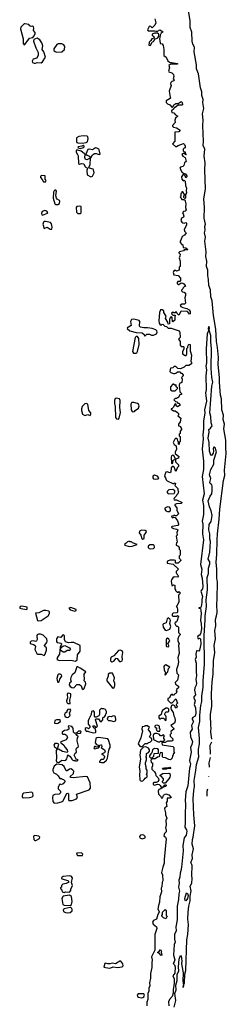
# Model space of a CAD drawing. Extents: x 2895860 to 3052244, y 542080 to 918683.
# Tile 70 of 133: x 3049546 to 3052244, y 675034 to 687885. Entities that reach past the tile are written whole.
import ezdxf

# ---------------------------------------------------------------- set-up
doc = ezdxf.new("R2010")
doc.units = 0

msp = doc.modelspace()

# ---------------------------------------------------------------- linework, layer by layer
at = {"layer": '0CON05XD'}
for points in [[(3052056, 678496), (3052042, 678585), (3052046, 678645), (3052041, 678665), (3052039, 678815), (3052054, 678925), (3052049, 679085), (3052058, 679245), (3052072, 679345), (3052078, 679515), (3052093, 679627), (3052084, 679715), (3052101, 679805), (3052094, 679915), (3052109, 679975), (3052104, 680055), (3052116, 680106), (3052126, 680145), (3052118, 680255), (3052126, 680325), (3052128, 680545), (3052120, 680595), (3052121, 680715), (3052110, 680805), (3052120, 680905), (3052123, 681095), (3052128, 681175), (3052152, 681365), (3052161, 681495), (3052208, 681872), (3052226, 681935), (3052218, 682005), (3052244, 682225), (3052236, 682295), (3052236, 682395), (3052210, 682545), (3052218, 682605), (3052201, 682665), (3052208, 682725), (3052186, 682794), (3052179, 682935), (3052169, 682985), (3052153, 683155), (3052156, 683215), (3052139, 683385), (3052142, 683475), (3052129, 683605), (3052116, 683684), (3052106, 683845), (3052077, 684025), (3052060, 684215), (3052042, 684268), (3052039, 684359), (3052017, 684415), (3052012, 684495), (3052001, 684545), (3052001, 684615), (3051986, 684665), (3051991, 684735), (3051976, 684795), (3051979, 684855), (3051962, 684995), (3051971, 685045), (3051960, 685105), (3051966, 685136), (3051964, 685185), (3051972, 685215), (3051953, 685295), (3051957, 685435), (3051951, 685545), (3051971, 685675), (3051964, 685925), (3051969, 686015), (3051956, 686105), (3051963, 686195), (3051942, 686245), (3051945, 686295), (3051938, 686505), (3051942, 686572), (3051935, 686655), (3051950, 686725), (3051938, 686805), (3051940, 686845), (3051922, 686895), (3051923, 686945), (3051906, 686995), (3051879, 687179), (3051853, 687245), (3051854, 687295), (3051826, 687465), (3051828, 687525), (3051806, 687566), (3051796, 687605), (3051793, 687723), (3051774, 687785), (3051772, 687875), (3051746, 688025)], [(3049605, 687558), (3049615, 687563), (3049675, 687642), (3049718, 687652), (3049736, 687674), (3049748, 687705), (3049747, 687717), (3049728, 687745), (3049730, 687775), (3049725, 687790), (3049715, 687800), (3049695, 687798), (3049677, 687807), (3049664, 687824), (3049615, 687832), (3049605, 687830), (3049561, 687789), (3049556, 687765), (3049592, 687635), (3049592, 687575), (3049605, 687558)], [(3051312, 687895), (3051322, 687845), (3051310, 687815), (3051275, 687780), (3051258, 687798), (3051245, 687801), (3051235, 687797), (3051214, 687754), (3051225, 687741), (3051305, 687741), (3051325, 687734), (3051345, 687736), (3051375, 687754), (3051420, 687725), (3051393, 687707), (3051379, 687685), (3051378, 687652), (3051370, 687635), (3051378, 687615), (3051380, 687575), (3051405, 687568), (3051420, 687550), (3051430, 687495), (3051428, 687418), (3051457, 687395), (3051480, 687350), (3051500, 687330), (3051606, 687314), (3051605, 687304), (3051515, 687303), (3051494, 687285), (3051500, 687255), (3051487, 687215), (3051494, 687204), (3051532, 687192), (3051555, 687170), (3051560, 687145), (3051550, 687115), (3051562, 687095), (3051560, 687085), (3051532, 687078), (3051519, 687065), (3051516, 687046), (3051523, 687025), (3051496, 686954), (3051510, 686875), (3051518, 686865), (3051510, 686855), (3051458, 686825), (3051458, 686805), (3051477, 686787), (3051505, 686772), (3051535, 686740), (3051548, 686752), (3051558, 686775), (3051585, 686792), (3051615, 686790), (3051655, 686818), (3051667, 686805), (3051670, 686775), (3051665, 686770), (3051615, 686770), (3051575, 686740), (3051562, 686738), (3051558, 686722), (3051530, 686695), (3051532, 686672), (3051558, 686668), (3051582, 686642), (3051610, 686625), (3051579, 686601), (3051570, 686575), (3051578, 686545), (3051540, 686505), (3051540, 686495), (3051555, 686482), (3051595, 686472), (3051642, 686445), (3051625, 686420), (3051572, 686415), (3051572, 686298), (3051540, 686265), (3051582, 686232), (3051595, 686230), (3051615, 686243), (3051685, 686268), (3051700, 686255), (3051706, 686236), (3051707, 686213), (3051695, 686210), (3051680, 686195), (3051680, 686175), (3051692, 686162), (3051705, 686160), (3051710, 686130), (3051720, 686125), (3051712, 686122), (3051710, 686130), (3051695, 686140), (3051685, 686140), (3051662, 686125), (3051674, 686104), (3051708, 686088), (3051718, 686035), (3051700, 686015), (3051688, 685982), (3051675, 685970), (3051645, 685962), (3051638, 685945), (3051665, 685900), (3051692, 685872), (3051708, 685878), (3051730, 685845), (3051730, 685835), (3051715, 685820), (3051708, 685848), (3051695, 685860), (3051675, 685860), (3051660, 685835), (3051662, 685802), (3051682, 685782), (3051695, 685790), (3051707, 685777), (3051711, 685721), (3051726, 685686), (3051718, 685655), (3051722, 685625), (3051710, 685605), (3051710, 685555), (3051702, 685552), (3051690, 685565), (3051690, 685585), (3051698, 685592), (3051700, 685605), (3051675, 685640), (3051662, 685638), (3051658, 685622), (3051650, 685615), (3051650, 685585), (3051640, 685575), (3051665, 685540), (3051698, 685538), (3051707, 685517), (3051717, 685483), (3051712, 685435), (3051718, 685405), (3051705, 685388), (3051685, 685380), (3051670, 685365), (3051682, 685352), (3051689, 685321), (3051683, 685307), (3051657, 685293), (3051650, 685265), (3051661, 685241), (3051675, 685233), (3051695, 685230), (3051715, 685237), (3051725, 685230), (3051726, 685204), (3051692, 685145), (3051698, 685125), (3051718, 685105), (3051698, 685072), (3051668, 685055), (3051652, 685008), (3051640, 684995), (3051640, 684975), (3051662, 684952), (3051678, 684948), (3051682, 684912), (3051717, 684907), (3051740, 684885), (3051735, 684880), (3051695, 684880), (3051685, 684870), (3051633, 684857), (3051622, 684848), (3051622, 684842), (3051640, 684825), (3051638, 684798), (3051628, 684775), (3051642, 684735), (3051640, 684665), (3051630, 684655), (3051630, 684615), (3051595, 684602), (3051585, 684610), (3051565, 684610), (3051553, 684597), (3051552, 684585), (3051560, 684555), (3051617, 684547), (3051645, 684510), (3051647, 684483), (3051635, 684470), (3051612, 684468), (3051600, 684455), (3051602, 684442), (3051615, 684430), (3051625, 684430), (3051655, 684450), (3051675, 684448), (3051689, 684439), (3051708, 684415), (3051710, 684405), (3051695, 684400), (3051680, 684385), (3051678, 684372), (3051660, 684355), (3051660, 684345), (3051672, 684332), (3051695, 684330), (3051710, 684315), (3051712, 684285), (3051702, 684255), (3051710, 684185), (3051697, 684173), (3051665, 684172), (3051640, 684155), (3051651, 684141), (3051675, 684128), (3051727, 684117), (3051759, 684099), (3051770, 684075), (3051770, 684045), (3051762, 684042), (3051737, 684077), (3051665, 684080), (3051652, 684075), (3051625, 684030), (3051602, 684052), (3051598, 684068), (3051585, 684070), (3051575, 684060), (3051555, 684060), (3051545, 684070), (3051530, 684055), (3051532, 684042), (3051545, 684030), (3051578, 684028), (3051575, 684020), (3051570, 684015), (3051570, 683965), (3051545, 683940), (3051540, 683945), (3051538, 683998), (3051525, 684010), (3051510, 683995), (3051508, 683982), (3051500, 683975), (3051500, 683915), (3051485, 683910), (3051480, 683935), (3051450, 683985), (3051460, 684015), (3051430, 684065), (3051430, 684085), (3051407, 684097), (3051385, 684100), (3051372, 684065), (3051363, 683955), (3051368, 683925), (3051382, 683902), (3051395, 683900), (3051402, 683908), (3051415, 683910), (3051440, 683885), (3051465, 683880), (3051485, 683860), (3051525, 683860), (3051630, 683825), (3051637, 683803), (3051640, 683735), (3051620, 683715), (3051640, 683685), (3051640, 683635), (3051655, 683620), (3051685, 683620), (3051690, 683615), (3051690, 683585), (3051670, 683555), (3051670, 683525), (3051705, 683500), (3051718, 683502), (3051730, 683525), (3051730, 683595), (3051740, 683605), (3051740, 683625), (3051755, 683650), (3051770, 683645), (3051772, 683565), (3051788, 683505), (3051780, 683425), (3051790, 683415), (3051790, 683395), (3051755, 683370), (3051715, 683370), (3051695, 683350), (3051645, 683330), (3051613, 683333), (3051585, 683360), (3051562, 683358), (3051545, 683340), (3051513, 683337), (3051508, 683295), (3051519, 683279), (3051555, 683267), (3051573, 683267), (3051585, 683270), (3051605, 683290), (3051635, 683290), (3051652, 683272), (3051665, 683270), (3051680, 683245), (3051680, 683235), (3051660, 683215), (3051668, 683195), (3051662, 683148), (3051632, 683138), (3051628, 683115), (3051638, 683028), (3051660, 683005), (3051660, 682995), (3051635, 682990), (3051615, 682950), (3051602, 682948), (3051595, 682940), (3051575, 682940), (3051560, 682925), (3051582, 682902), (3051598, 682898), (3051612, 682882), (3051625, 682880), (3051638, 682868), (3051640, 682855), (3051605, 682830), (3051590, 682845), (3051588, 682868), (3051575, 682870), (3051550, 682825)], [(3051255, 687550), (3051272, 687588), (3051282, 687598), (3051295, 687600), (3051310, 687630), (3051350, 687650), (3051362, 687668), (3051361, 687695), (3051345, 687708), (3051305, 687710), (3051274, 687696), (3051277, 687685), (3051297, 687665), (3051300, 687645), (3051270, 687635), (3051258, 687612), (3051235, 687590), (3051232, 687552), (3051255, 687550)], [(3049735, 687317), (3049753, 687317), (3049775, 687327), (3049825, 687320), (3049846, 687335), (3049882, 687395), (3049860, 687465), (3049839, 687495), (3049850, 687545), (3049837, 687585), (3049810, 687620), (3049775, 687642), (3049730, 687625), (3049726, 687605), (3049755, 687517), (3049787, 687455), (3049789, 687421), (3049768, 687385), (3049722, 687368), (3049708, 687345), (3049715, 687328), (3049735, 687317)], [(3050025, 687461), (3050095, 687464), (3050132, 687495), (3050137, 687535), (3050121, 687555), (3050095, 687571), (3050048, 687572), (3050030, 687560), (3049994, 687505), (3049994, 687485), (3050008, 687468), (3050025, 687461)], [(3050365, 686274), (3050415, 686280), (3050431, 686289), (3050439, 686335), (3050436, 686355), (3050426, 686366), (3050375, 686370), (3050318, 686362), (3050288, 686345), (3050288, 686295), (3050294, 686284), (3050307, 686277), (3050365, 686274)], [(3050475, 685836), (3050495, 685842), (3050519, 685885), (3050512, 685925), (3050504, 685935), (3050456, 685946), (3050448, 685955), (3050468, 685995), (3050470, 686080), (3050465, 686082), (3050457, 686073), (3050425, 686058), (3050405, 686061), (3050396, 686085), (3050402, 686125), (3050390, 686140), (3050350, 686170), (3050305, 686184), (3050290, 686180), (3050282, 686168), (3050282, 686155), (3050303, 686125), (3050308, 686108), (3050315, 686010), (3050325, 686001), (3050355, 686009), (3050385, 686003), (3050403, 685963), (3050432, 685945), (3050423, 685917), (3050428, 685858), (3050475, 685836)], [(3050335, 686202), (3050380, 686215), (3050390, 686225), (3050388, 686235), (3050375, 686242), (3050357, 686233), (3050310, 686225), (3050304, 686214), (3050335, 686202)], [(3050470, 686080), (3050475, 686082), (3050498, 686122), (3050525, 686140), (3050545, 686140), (3050585, 686127), (3050595, 686132), (3050586, 686185), (3050578, 686195), (3050555, 686209), (3050535, 686212), (3050495, 686187), (3050455, 686197), (3050435, 686192), (3050410, 686130), (3050426, 686115), (3050455, 686104), (3050470, 686080)], [(3049885, 685770), (3049890, 685785), (3049880, 685805), (3049880, 685845), (3049835, 685852), (3049817, 685843), (3049818, 685825), (3049841, 685801), (3049855, 685770), (3049885, 685770)], [(3050015, 685474), (3050045, 685474), (3050066, 685484), (3050072, 685515), (3050066, 685526), (3050035, 685543), (3050026, 685556), (3050020, 685585), (3050025, 685645), (3050018, 685658), (3050005, 685659), (3049995, 685653), (3049987, 685635), (3049982, 685555), (3050005, 685480), (3050015, 685474)], [(3049845, 685333), (3049909, 685361), (3049912, 685365), (3049902, 685385), (3049875, 685394), (3049840, 685380), (3049830, 685355), (3049835, 685337), (3049845, 685333)], [(3050335, 685354), (3050351, 685365), (3050350, 685445), (3050331, 685451), (3050292, 685448), (3050282, 685435), (3050288, 685375), (3050305, 685356), (3050335, 685354)], [(3049945, 685149), (3049965, 685153), (3049970, 685175), (3049960, 685220), (3049949, 685239), (3049885, 685252), (3049865, 685251), (3049856, 685244), (3049848, 685215), (3049865, 685160), (3049904, 685176), (3049945, 685149)], [(3051185, 683760), (3051205, 683780), (3051215, 683782), (3051242, 683782), (3051268, 683768), (3051295, 683768), (3051333, 683787), (3051342, 683805), (3051336, 683826), (3051325, 683837), (3051275, 683853), (3051214, 683864), (3051165, 683863), (3051125, 683872), (3051112, 683885), (3051113, 683945), (3051105, 683960), (3051036, 683976), (3051005, 683972), (3050993, 683945), (3051000, 683895), (3050965, 683870), (3050952, 683868), (3050950, 683855), (3050984, 683824), (3051065, 683802), (3051147, 683797), (3051170, 683775), (3051175, 683760), (3051185, 683760)], [(3051563, 674995), (3051583, 675085), (3051570, 675175), (3051589, 675225), (3051584, 675285), (3051600, 675345), (3051603, 675427), (3051622, 675468), (3051618, 675525), (3051630, 675625), (3051645, 675673), (3051655, 675668), (3051662, 675595), (3051659, 675565), (3051665, 675537), (3051681, 675445), (3051674, 675335), (3051684, 675285), (3051682, 675252), (3051686, 675285), (3051699, 675315), (3051704, 675426), (3051714, 675475), (3051730, 675875), (3051743, 675945), (3051749, 676075), (3051741, 676145), (3051745, 676235), (3051754, 676315), (3051772, 676385), (3051772, 676445), (3051783, 676515), (3051773, 676575), (3051795, 676616), (3051797, 676677), (3051792, 676715), (3051798, 676845), (3051795, 676860), (3051779, 676885), (3051804, 676935), (3051800, 676985), (3051814, 677065), (3051798, 677125), (3051802, 677185), (3051812, 677215), (3051834, 677365), (3051819, 677505), (3051809, 677715), (3051818, 677825), (3051828, 677875), (3051824, 677954), (3051848, 678085), (3051856, 678165), (3051884, 678265), (3051882, 678322), (3051880, 678365), (3051895, 678435), (3051895, 678505), (3051882, 678645), (3051900, 678725), (3051898, 678808), (3051912, 678935), (3051924, 678985), (3051924, 679055), (3051941, 679175), (3051940, 679255), (3051960, 679475), (3051953, 679845), (3051967, 680055), (3051966, 680105), (3051985, 680225), (3051980, 680315), (3051996, 680445), (3051995, 680605), (3052013, 680655), (3052010, 680725), (3052030, 680785), (3052028, 680808), (3052008, 680845), (3052027, 680935), (3052038, 681075), (3052027, 681107), (3052027, 681175), (3052014, 681226), (3052022, 681295), (3052045, 681335), (3052060, 681415), (3052047, 681475), (3052025, 681528), (3052009, 681605), (3052033, 681667), (3052053, 681697), (3052061, 681735), (3052060, 681795), (3052055, 681814), (3052035, 681830), (3052029, 681845), (3052040, 681895), (3052024, 681945), (3052041, 682015), (3052083, 682085), (3052079, 682135), (3052115, 682245), (3052098, 682295), (3052085, 682307), (3052080, 682305), (3052071, 682289), (3052076, 682254), (3052071, 682229), (3052055, 682200), (3052045, 682196), (3052042, 682202), (3052026, 682255), (3052022, 682365), (3052008, 682425), (3052022, 682505), (3052014, 682535), (3052038, 682552), (3052057, 682585), (3052044, 682625), (3052042, 682705), (3052028, 682755), (3052056, 683104), (3052069, 683155), (3052054, 683215), (3052044, 683335), (3052052, 683592), (3052041, 683675), (3052040, 683765), (3052022, 683832), (3052025, 683860), (3052015, 683881), (3052007, 683855), (3052011, 683825), (3051993, 683785), (3051980, 683590), (3051985, 683405), (3051978, 683365), (3051985, 683315), (3051976, 683235), (3051979, 683055), (3051972, 683015), (3051978, 682982), (3051984, 682905), (3051961, 682795), (3051963, 682753), (3051948, 682645), (3051947, 682545), (3051936, 682465), (3051941, 682415), (3051929, 682279), (3051948, 682125), (3051944, 682015), (3051928, 681922), (3051956, 681695), (3051932, 681615), (3051946, 681545), (3051945, 681425), (3051930, 681340), (3051938, 681302), (3051935, 681175), (3051944, 681095), (3051908, 680775), (3051924, 680715), (3051915, 680645), (3051929, 680595), (3051936, 680485), (3051932, 680458), (3051914, 680436), (3051913, 680427), (3051931, 680355), (3051923, 680317), (3051925, 680280), (3051917, 680225), (3051905, 680208), (3051885, 680210), (3051883, 680205), (3051905, 680200), (3051913, 680173), (3051916, 680135), (3051908, 680045), (3051916, 680005), (3051918, 679935), (3051905, 679869), (3051895, 679852), (3051873, 679837), (3051868, 679825), (3051875, 679806), (3051895, 679811), (3051905, 679804), (3051909, 679735), (3051895, 679656), (3051885, 679642), (3051865, 679649), (3051854, 679646), (3051846, 679605), (3051849, 679565), (3051837, 679535), (3051851, 679485), (3051849, 679375), (3051856, 679325), (3051847, 679275), (3051854, 679225), (3051849, 679201), (3051832, 679165), (3051829, 679135), (3051842, 679075), (3051820, 679045), (3051819, 679035), (3051835, 678995), (3051826, 678945), (3051841, 678905), (3051847, 678835), (3051835, 678794), (3051805, 678779), (3051797, 678765), (3051797, 678755), (3051814, 678725), (3051789, 678675), (3051797, 678625), (3051772, 678585), (3051775, 678525), (3051801, 678465), (3051794, 678425), (3051778, 678385), (3051785, 678325), (3051765, 678215), (3051766, 678196), (3051777, 678175), (3051774, 678144), (3051765, 678115), (3051743, 677885), (3051717, 677805), (3051705, 677695), (3051712, 677645), (3051705, 677515), (3051707, 677403), (3051701, 677345), (3051723, 677313), (3051727, 677295), (3051718, 677242), (3051695, 677205), (3051675, 677105), (3051680, 677035), (3051665, 676865), (3051655, 676795), (3051640, 676745), (3051638, 676695), (3051623, 676655), (3051629, 676615), (3051618, 676565), (3051631, 676511), (3051623, 676477), (3051619, 676401), (3051600, 676315), (3051602, 676135), (3051586, 676045), (3051587, 675995), (3051569, 675945), (3051569, 675885), (3051577, 675847), (3051565, 675815), (3051554, 675675), (3051571, 675615), (3051565, 675588), (3051552, 675565), (3051568, 675548), (3051575, 675525), (3051571, 675439), (3051546, 675405), (3051563, 675365), (3051561, 675309), (3051549, 675225), (3051550, 675180), (3051535, 675135), (3051500, 675095), (3051489, 675065), (3051493, 675015)], [(3051065, 683531), (3051075, 683537), (3051084, 683555), (3051107, 683645), (3051102, 683722), (3051085, 683750), (3051065, 683750), (3051052, 683735), (3051020, 683555), (3051033, 683533), (3051065, 683531)], [(3051535, 683040), (3051575, 683042), (3051610, 683075), (3051590, 683095), (3051588, 683118), (3051575, 683110), (3051555, 683130), (3051545, 683130), (3051516, 683094), (3051513, 683055), (3051535, 683040)], [(3050835, 682673), (3050847, 682683), (3050861, 682759), (3050852, 682825), (3050859, 682915), (3050848, 682935), (3050804, 682946), (3050791, 682939), (3050784, 682915), (3050784, 682874), (3050794, 682835), (3050798, 682695), (3050810, 682675), (3050835, 682673)], [(3050465, 682718), (3050474, 682735), (3050474, 682755), (3050451, 682785), (3050436, 682865), (3050416, 682876), (3050395, 682873), (3050362, 682835), (3050353, 682807), (3050352, 682785), (3050367, 682737), (3050395, 682719), (3050435, 682730), (3050465, 682718)], [(3051025, 682766), (3051045, 682773), (3051055, 682786), (3051099, 682815), (3051107, 682847), (3051098, 682868), (3051086, 682876), (3051035, 682889), (3051012, 682888), (3051004, 682885), (3050996, 682865), (3051002, 682792), (3051013, 682773), (3051025, 682766)], [(3051550, 682825), (3051535, 682810), (3051522, 682808), (3051522, 682802), (3051555, 682780), (3051578, 682778), (3051608, 682758), (3051620, 682745), (3051620, 682725), (3051610, 682715), (3051650, 682685), (3051640, 682635), (3051620, 682605), (3051620, 682585), (3051635, 682580), (3051655, 682560), (3051660, 682545), (3051660, 682535), (3051640, 682515), (3051640, 682485), (3051630, 682475), (3051630, 682455), (3051640, 682445), (3051640, 682385), (3051630, 682365), (3051630, 682345), (3051625, 682340), (3051620, 682345), (3051620, 682375), (3051610, 682385), (3051608, 682408), (3051595, 682420), (3051582, 682418), (3051572, 682408), (3051552, 682365), (3051562, 682342), (3051590, 682325), (3051592, 682275), (3051578, 682245), (3051578, 682225), (3051622, 682182), (3051620, 682160), (3051580, 682150), (3051582, 682115), (3051620, 682075), (3051620, 682055), (3051600, 682035), (3051585, 681990), (3051563, 682043), (3051552, 682052), (3051535, 682052), (3051522, 682035), (3051520, 681980), (3051505, 681972), (3051472, 681982), (3051455, 681980), (3051439, 681945), (3051437, 681925), (3051452, 681905), (3051458, 681878), (3051470, 681865), (3051545, 681830), (3051558, 681832), (3051565, 681840), (3051580, 681835), (3051570, 681805), (3051610, 681765), (3051610, 681745), (3051620, 681725), (3051610, 681695), (3051592, 681678), (3051590, 681665), (3051562, 681638), (3051560, 681625), (3051565, 681620), (3051595, 681620), (3051668, 681585), (3051655, 681570), (3051595, 681568), (3051572, 681558), (3051570, 681545), (3051598, 681515), (3051598, 681485), (3051620, 681435), (3051595, 681410), (3051575, 681410), (3051565, 681420), (3051555, 681410), (3051530, 681405), (3051532, 681392), (3051543, 681383), (3051555, 681390), (3051578, 681388), (3051608, 681345), (3051620, 681305), (3051620, 681295), (3051610, 681285), (3051538, 681272), (3051530, 681265), (3051530, 681255), (3051554, 681244), (3051596, 681236), (3051610, 681225), (3051607, 681213), (3051597, 681193), (3051600, 681155), (3051590, 681145), (3051602, 681065), (3051592, 681055), (3051588, 681035), (3051590, 681025), (3051615, 681012), (3051630, 680995), (3051630, 680975), (3051642, 680962), (3051642, 680915), (3051640, 680895), (3051630, 680885), (3051630, 680855), (3051645, 680840), (3051650, 680825), (3051615, 680790), (3051582, 680792), (3051580, 680825), (3051565, 680832), (3051505, 680830), (3051475, 680818), (3051470, 680805), (3051473, 680793), (3051548, 680778), (3051620, 680715), (3051590, 680685), (3051590, 680665), (3051598, 680658), (3051600, 680645), (3051620, 680625), (3051605, 680610), (3051565, 680612), (3051545, 680602), (3051528, 680575), (3051522, 680555), (3051532, 680502), (3051545, 680500), (3051555, 680510), (3051570, 680505), (3051570, 680455), (3051580, 680445), (3051580, 680435), (3051602, 680412), (3051615, 680410), (3051625, 680420), (3051640, 680405), (3051638, 680392), (3051620, 680375), (3051622, 680285), (3051598, 680232), (3051590, 680225), (3051600, 680215), (3051608, 680185), (3051607, 680153), (3051598, 680142), (3051550, 680140), (3051537, 680125), (3051538, 680108), (3051545, 680102), (3051575, 680098), (3051595, 680100), (3051605, 680110), (3051618, 680098), (3051598, 680032), (3051588, 680022), (3051575, 680020), (3051570, 680005), (3051585, 679980), (3051595, 679970), (3051608, 679968), (3051620, 679955), (3051620, 679885), (3051640, 679865), (3051640, 679855), (3051623, 679837), (3051610, 679805), (3051613, 679773), (3051630, 679745), (3051620, 679715), (3051627, 679615), (3051612, 679555), (3051618, 679505), (3051612, 679458), (3051592, 679405), (3051598, 679358), (3051620, 679335), (3051607, 679265), (3051578, 679235), (3051582, 679212), (3051620, 679185), (3051618, 679165), (3051598, 679145), (3051590, 679125), (3051597, 679113), (3051588, 679095), (3051570, 679085), (3051565, 679070), (3051545, 679070), (3051535, 679080), (3051520, 679075), (3051500, 679035), (3051480, 679025), (3051480, 679005), (3051515, 678970), (3051535, 678970), (3051585, 679020), (3051608, 678965), (3051590, 678945), (3051592, 678932), (3051600, 678925), (3051595, 678900), (3051582, 678902), (3051570, 678930), (3051555, 678940), (3051535, 678940), (3051527, 678933), (3051518, 678905), (3051525, 678880), (3051552, 678842), (3051557, 678797), (3051570, 678775), (3051578, 678735), (3051568, 678702), (3051520, 678675), (3051560, 678635), (3051560, 678625), (3051520, 678595), (3051522, 678568), (3051510, 678555), (3051512, 678535), (3051547, 678497), (3051546, 678484), (3051537, 678473), (3051522, 678468), (3051475, 678468), (3051447, 678453), (3051405, 678450), (3051400, 678445), (3051405, 678420), (3051545, 678400), (3051558, 678385), (3051560, 678325), (3051567, 678313), (3051550, 678300), (3051550, 678285), (3051540, 678275), (3051538, 678245), (3051517, 678223), (3051495, 678227), (3051452, 678252), (3051420, 678255), (3051410, 678265), (3051410, 678315), (3051385, 678320), (3051370, 678295), (3051368, 678262), (3051345, 678260), (3051315, 678240), (3051275, 678240), (3051258, 678222), (3051262, 678192), (3051280, 678185), (3051280, 678145), (3051270, 678125), (3051270, 678105), (3051307, 678067), (3051320, 678045), (3051322, 678022), (3051355, 677990), (3051362, 677965), (3051356, 677944), (3051329, 677931), (3051302, 677928), (3051291, 677919), (3051289, 677905), (3051305, 677894), (3051345, 677908), (3051365, 677902), (3051379, 677889), (3051395, 677870), (3051420, 677870), (3051442, 677898), (3051455, 677900), (3051460, 677895), (3051460, 677885), (3051450, 677875), (3051420, 677870), (3051415, 677860), (3051405, 677860), (3051390, 677845), (3051364, 677836), (3051352, 677818), (3051358, 677778), (3051390, 677745), (3051395, 677730), (3051415, 677730), (3051422, 677765), (3051455, 677780), (3051495, 677770), (3051523, 677735), (3051505, 677724), (3051470, 677725), (3051470, 677685), (3051458, 677665), (3051468, 677615), (3051442, 677598), (3051438, 677585), (3051452, 677532), (3051452, 677505), (3051466, 677465), (3051453, 677433), (3051460, 677375), (3051448, 677335), (3051457, 677315), (3051457, 677285), (3051438, 677265), (3051428, 677235), (3051449, 677215), (3051457, 677195), (3051432, 676925), (3051434, 676875), (3051413, 676825), (3051397, 676755), (3051409, 676725), (3051413, 676647), (3051405, 676630), (3051401, 676569), (3051392, 676548), (3051398, 676502), (3051376, 676435), (3051370, 676365), (3051358, 676325), (3051351, 676275), (3051367, 676247), (3051368, 676235), (3051349, 676205), (3051334, 676146), (3051293, 676127), (3051282, 676108), (3051289, 676079), (3051331, 676045), (3051336, 676025), (3051310, 675945), (3051309, 675741), (3051268, 675655), (3051276, 675614), (3051270, 675575), (3051272, 675515), (3051252, 675435), (3051254, 675375), (3051241, 675315), (3051244, 675275), (3051234, 675246), (3051232, 675205), (3051221, 675175), (3051220, 675095), (3051208, 675062), (3051207, 675013)], [(3051535, 682090), (3051547, 682103), (3051550, 682135), (3051580, 682150), (3051558, 682195), (3051545, 682202), (3051528, 682192), (3051523, 682175), (3051530, 682095), (3051535, 682090)], [(3051325, 681886), (3051355, 681891), (3051363, 681905), (3051346, 681926), (3051305, 681939), (3051286, 681925), (3051284, 681904), (3051295, 681892), (3051325, 681886)], [(3051485, 681698), (3051565, 681700), (3051573, 681717), (3051572, 681735), (3051545, 681752), (3051495, 681748), (3051472, 681725), (3051472, 681715), (3051485, 681698)], [(3051475, 681466), (3051505, 681468), (3051513, 681477), (3051514, 681504), (3051504, 681524), (3051475, 681527), (3051442, 681508), (3051439, 681495), (3051454, 681474), (3051475, 681466)], [(3051155, 681103), (3051172, 681115), (3051172, 681155), (3051198, 681192), (3051200, 681205), (3051185, 681219), (3051136, 681224), (3051112, 681208), (3051107, 681187), (3051128, 681155), (3051140, 681115), (3051155, 681103)], [(3050975, 681011), (3051015, 681014), (3051080, 681035), (3051018, 681058), (3051005, 681070), (3050985, 681070), (3050975, 681078), (3050955, 681070), (3050938, 681052), (3050925, 681050), (3050914, 681036), (3050920, 681025), (3050975, 681011)], [(3051255, 680977), (3051295, 680982), (3051306, 680994), (3051308, 681005), (3051303, 681023), (3051295, 681030), (3051245, 681030), (3051223, 681015), (3051223, 680995), (3051235, 680983), (3051255, 680977)], [(3049635, 680188), (3049645, 680192), (3049645, 680218), (3049575, 680229), (3049553, 680225), (3049546, 680215), (3049550, 680205), (3049565, 680199), (3049635, 680188)], [(3050265, 680167), (3050285, 680172), (3050285, 680186), (3050215, 680212), (3050190, 680205), (3050205, 680184), (3050265, 680167)], [(3049795, 680038), (3049825, 680042), (3049916, 680104), (3049937, 680135), (3049936, 680155), (3049928, 680165), (3049886, 680176), (3049855, 680176), (3049795, 680144), (3049752, 680138), (3049780, 680045), (3049795, 680038)], [(3051465, 679913), (3051505, 679932), (3051518, 679965), (3051507, 680005), (3051513, 680045), (3051505, 680062), (3051485, 680078), (3051473, 680067), (3051458, 680015), (3051425, 680002), (3051417, 679993), (3051420, 679955), (3051445, 679918), (3051465, 679913)], [(3049865, 679587), (3049878, 679602), (3049898, 679655), (3049896, 679685), (3049873, 679705), (3049870, 679715), (3049900, 679755), (3049907, 679775), (3049902, 679805), (3049854, 679854), (3049816, 679866), (3049794, 679866), (3049774, 679856), (3049769, 679845), (3049776, 679796), (3049765, 679777), (3049755, 679771), (3049724, 679776), (3049695, 679773), (3049685, 679762), (3049681, 679745), (3049695, 679737), (3049725, 679732), (3049749, 679719), (3049752, 679705), (3049744, 679665), (3049772, 679612), (3049785, 679603), (3049825, 679602), (3049865, 679587)], [(3050275, 679514), (3050295, 679530), (3050302, 679595), (3050337, 679645), (3050335, 679718), (3050255, 679757), (3050218, 679758), (3050185, 679751), (3050146, 679766), (3050138, 679775), (3050132, 679795), (3050130, 679845), (3050120, 679855), (3050105, 679852), (3050085, 679820), (3050045, 679830), (3050029, 679805), (3050025, 679770), (3050035, 679758), (3050088, 679748), (3050090, 679735), (3050074, 679696), (3050066, 679604), (3050040, 679565), (3050030, 679535), (3050065, 679523), (3050214, 679524), (3050275, 679514)], [(3050115, 679630), (3050080, 679655), (3050080, 679675), (3050093, 679697), (3050110, 679710), (3050134, 679716), (3050198, 679685), (3050208, 679665), (3050197, 679653), (3050165, 679652), (3050135, 679632), (3050115, 679630)], [(3051485, 679700), (3051492, 679705), (3051492, 679715), (3051480, 679745), (3051508, 679775), (3051495, 679798), (3051475, 679812), (3051464, 679806), (3051459, 679791), (3051460, 679715), (3051465, 679702), (3051485, 679700)], [(3050755, 679504), (3050775, 679513), (3050805, 679550), (3050818, 679548), (3050850, 679510), (3050865, 679509), (3050882, 679518), (3050889, 679535), (3050884, 679574), (3050894, 679625), (3050886, 679646), (3050857, 679657), (3050837, 679653), (3050776, 679584), (3050740, 679565), (3050730, 679545), (3050731, 679515), (3050744, 679504), (3050755, 679504)], [(3050375, 679141), (3050388, 679155), (3050408, 679215), (3050407, 679237), (3050390, 679255), (3050392, 679285), (3050386, 679325), (3050388, 679345), (3050410, 679375), (3050335, 679422), (3050305, 679438), (3050293, 679437), (3050268, 679362), (3050232, 679335), (3050215, 679300), (3050211, 679275), (3050220, 679245), (3050196, 679224), (3050193, 679203), (3050205, 679183), (3050225, 679170), (3050245, 679166), (3050259, 679171), (3050294, 679206), (3050325, 679210), (3050350, 679190), (3050362, 679152), (3050375, 679141)], [(3051445, 679332), (3051460, 679345), (3051462, 679358), (3051482, 679375), (3051491, 679419), (3051508, 679435), (3051455, 679463), (3051435, 679458), (3051430, 679445), (3051434, 679395), (3051450, 679365), (3051448, 679352), (3051440, 679345), (3051445, 679332)], [(3050055, 679238), (3050062, 679245), (3050072, 679278), (3050097, 679315), (3050090, 679335), (3050075, 679344), (3050055, 679343), (3050044, 679336), (3050030, 679285), (3050040, 679245), (3050045, 679238), (3050055, 679238)], [(3050765, 679162), (3050779, 679171), (3050790, 679195), (3050790, 679225), (3050777, 679255), (3050782, 679295), (3050758, 679358), (3050725, 679358), (3050700, 679345), (3050700, 679315), (3050683, 679275), (3050683, 679255), (3050755, 679168), (3050765, 679162)], [(3050185, 678958), (3050205, 678962), (3050200, 679005), (3050212, 679055), (3050212, 679085), (3050185, 679093), (3050171, 679089), (3050164, 679076), (3050170, 679035), (3050158, 678995), (3050163, 678975), (3050175, 678962), (3050185, 678958)], [(3050165, 678777), (3050185, 678780), (3050206, 678804), (3050198, 678835), (3050212, 678875), (3050205, 678887), (3050175, 678882), (3050162, 678865), (3050160, 678845), (3050138, 678835), (3050132, 678818), (3050137, 678795), (3050152, 678782), (3050165, 678777)], [(3050505, 678578), (3050535, 678582), (3050542, 678588), (3050542, 678605), (3050532, 678632), (3050528, 678638), (3050515, 678640), (3050500, 678665), (3050505, 678670), (3050527, 678667), (3050535, 678650), (3050545, 678650), (3050560, 678665), (3050538, 678745), (3050542, 678758), (3050575, 678760), (3050592, 678732), (3050608, 678722), (3050630, 678745), (3050632, 678778), (3050648, 678782), (3050668, 678802), (3050670, 678825), (3050680, 678835), (3050680, 678855), (3050665, 678880), (3050645, 678890), (3050625, 678890), (3050615, 678900), (3050590, 678875), (3050590, 678815), (3050579, 678801), (3050545, 678780), (3050532, 678782), (3050524, 678794), (3050523, 678845), (3050515, 678862), (3050504, 678866), (3050484, 678856), (3050481, 678815), (3050448, 678755), (3050442, 678735), (3050442, 678692), (3050460, 678665), (3050460, 678645), (3050445, 678630), (3050435, 678640), (3050415, 678642), (3050400, 678635), (3050402, 678615), (3050415, 678600), (3050435, 678600), (3050443, 678593), (3050505, 678578)], [(3050775, 678723), (3050795, 678734), (3050801, 678745), (3050798, 678788), (3050790, 678795), (3050765, 678798), (3050742, 678788), (3050715, 678790), (3050695, 678780), (3050690, 678755), (3050705, 678738), (3050728, 678738), (3050775, 678723)], [(3051455, 678740), (3051460, 678745), (3051460, 678785), (3051455, 678800), (3051442, 678812), (3051440, 678825), (3051455, 678852), (3051485, 678852), (3051492, 678858), (3051492, 678885), (3051486, 678896), (3051475, 678900), (3051455, 678897), (3051410, 678870), (3051401, 678855), (3051392, 678815), (3051362, 678795), (3051363, 678773), (3051372, 678762), (3051385, 678760), (3051395, 678770), (3051425, 678770), (3051438, 678758), (3051440, 678745), (3051455, 678740)], [(3050025, 678698), (3050045, 678702), (3050080, 678725), (3050076, 678746), (3050025, 678748), (3050004, 678736), (3050002, 678702), (3050025, 678698)], [(3050055, 678192), (3050075, 678202), (3050095, 678222), (3050135, 678217), (3050149, 678221), (3050162, 678238), (3050175, 678290), (3050205, 678270), (3050225, 678232), (3050239, 678219), (3050258, 678212), (3050265, 678220), (3050275, 678210), (3050295, 678210), (3050310, 678225), (3050282, 678232), (3050258, 678285), (3050269, 678311), (3050287, 678325), (3050290, 678335), (3050283, 678355), (3050290, 678375), (3050310, 678395), (3050312, 678405), (3050297, 678473), (3050300, 678515), (3050310, 678525), (3050310, 678535), (3050292, 678542), (3050280, 678555), (3050305, 678570), (3050340, 678575), (3050350, 678585), (3050345, 678600), (3050313, 678597), (3050298, 678582), (3050265, 678570), (3050250, 678585), (3050246, 678636), (3050225, 678658), (3050185, 678670), (3050180, 678655), (3050187, 678647), (3050190, 678625), (3050167, 678613), (3050133, 678607), (3050102, 678585), (3050100, 678565), (3050108, 678558), (3050135, 678558), (3050158, 678548), (3050171, 678515), (3050155, 678487), (3050085, 678460), (3050080, 678445), (3050095, 678440), (3050122, 678415), (3050138, 678385), (3050166, 678356), (3050170, 678335), (3050165, 678320), (3050104, 678334), (3050055, 678362), (3050032, 678358), (3050022, 678345), (3050028, 678245), (3050022, 678215), (3050030, 678195), (3050055, 678192)], [(3051125, 678398), (3051145, 678400), (3051185, 678440), (3051215, 678440), (3051222, 678448), (3051255, 678460), (3051272, 678478), (3051270, 678505), (3051255, 678510), (3051240, 678525), (3051258, 678555), (3051252, 678585), (3051230, 678615), (3051233, 678637), (3051240, 678645), (3051215, 678668), (3051182, 678668), (3051175, 678660), (3051144, 678656), (3051141, 678625), (3051150, 678605), (3051129, 678511), (3051093, 678435), (3051115, 678402), (3051125, 678398)], [(3051375, 678600), (3051380, 678625), (3051370, 678635), (3051370, 678665), (3051346, 678676), (3051320, 678675), (3051310, 678665), (3051310, 678655), (3051338, 678638), (3051330, 678625), (3051332, 678612), (3051345, 678600), (3051375, 678600)], [(3051415, 678460), (3051440, 678485), (3051430, 678505), (3051430, 678525), (3051438, 678535), (3051425, 678550), (3051412, 678548), (3051405, 678540), (3051385, 678540), (3051368, 678558), (3051335, 678570), (3051315, 678570), (3051294, 678556), (3051288, 678545), (3051292, 678492), (3051355, 678460), (3051375, 678460), (3051385, 678470), (3051405, 678470), (3051415, 678460)], [(3050025, 678378), (3050045, 678380), (3050058, 678428), (3050035, 678438), (3050004, 678436), (3049993, 678415), (3050002, 678395), (3050025, 678378)], [(3050615, 678188), (3050645, 678192), (3050679, 678221), (3050694, 678245), (3050704, 678326), (3050713, 678365), (3050726, 678385), (3050729, 678415), (3050705, 678488), (3050695, 678498), (3050575, 678517), (3050555, 678512), (3050540, 678505), (3050532, 678445), (3050547, 678427), (3050570, 678415), (3050570, 678395), (3050545, 678390), (3050535, 678400), (3050525, 678400), (3050513, 678383), (3050525, 678370), (3050577, 678383), (3050590, 678395), (3050590, 678415), (3050605, 678422), (3050615, 678420), (3050618, 678395), (3050610, 678385), (3050654, 678354), (3050663, 678335), (3050654, 678316), (3050620, 678305), (3050620, 678295), (3050635, 678290), (3050650, 678275), (3050653, 678265), (3050645, 678240), (3050635, 678230), (3050615, 678230), (3050601, 678219), (3050590, 678205), (3050590, 678195), (3050615, 678188)], [(3052039, 678297), (3052034, 678415), (3052053, 678460)], [(3051135, 677947), (3051155, 677952), (3051173, 677967), (3051184, 677986), (3051210, 678005), (3051210, 678025), (3051202, 678035), (3051212, 678055), (3051212, 678092), (3051198, 678108), (3051198, 678135), (3051188, 678165), (3051188, 678185), (3051200, 678225), (3051200, 678255), (3051192, 678268), (3051200, 678275), (3051203, 678307), (3051229, 678321), (3051243, 678337), (3051242, 678355), (3051228, 678378), (3051195, 678394), (3051162, 678388), (3051125, 678350), (3051113, 678285), (3051124, 678235), (3051106, 678135), (3051114, 678075), (3051110, 678035), (3051114, 677965), (3051118, 677955), (3051135, 677947)], [(3051275, 678250), (3051297, 678273), (3051302, 678308), (3051358, 678312), (3051360, 678355), (3051348, 678368), (3051305, 678372), (3051278, 678355), (3051270, 678315), (3051258, 678305), (3051240, 678275), (3051242, 678262), (3051255, 678250), (3051275, 678250)], [(3049995, 677661), (3050045, 677664), (3050094, 677676), (3050108, 677685), (3050160, 677785), (3050175, 677788), (3050182, 677782), (3050182, 677705), (3050188, 677695), (3050230, 677695), (3050290, 677715), (3050300, 677735), (3050290, 677775), (3050452, 677835), (3050472, 677855), (3050468, 677925), (3050431, 678001), (3050405, 678009), (3050245, 677988), (3050213, 677993), (3050200, 678005), (3050248, 678045), (3050252, 678075), (3050236, 678096), (3050215, 678106), (3050195, 678103), (3050165, 678080), (3050155, 678080), (3050126, 678136), (3050099, 678159), (3050033, 678167), (3049997, 678143), (3049981, 678099), (3049981, 678081), (3049994, 678054), (3050025, 678038), (3050050, 678015), (3050072, 677982), (3050095, 677980), (3050102, 677972), (3050118, 677968), (3050140, 677945), (3050115, 677910), (3050102, 677908), (3050095, 677900), (3050082, 677902), (3050075, 677910), (3050062, 677898), (3050058, 677882), (3050050, 677875), (3050050, 677845), (3050080, 677815), (3050077, 677793), (3050062, 677778), (3050005, 677772), (3049981, 677759), (3049973, 677735), (3049978, 677682), (3049995, 677661)], [(3052025, 678129), (3052019, 678185), (3052036, 678257)], [(3051445, 677920), (3051425, 677920), (3051410, 677935), (3051410, 677945), (3051422, 677958), (3051422, 677975), (3051395, 678010), (3051380, 678015), (3051380, 678025), (3051415, 678048), (3051495, 678052), (3051508, 678045), (3051510, 678015), (3051505, 678000), (3051492, 677975), (3051445, 677920)], [(3051425, 678100), (3051410, 678115), (3051435, 678122), (3051475, 678120), (3051505, 678130), (3051518, 678112), (3051475, 678110), (3051465, 678102), (3051425, 678100)], [(3052014, 678005), (3052014, 678007)], [(3049595, 677729), (3049675, 677734), (3049707, 677743), (3049721, 677755), (3049719, 677789), (3049705, 677804), (3049595, 677788), (3049582, 677778), (3049580, 677745), (3049584, 677734), (3049595, 677729)], [(3051993, 677752), (3051994, 677815), (3052001, 677848)], [(3049755, 677174), (3049805, 677200), (3049808, 677215), (3049795, 677230), (3049745, 677239), (3049725, 677228), (3049730, 677185), (3049744, 677174), (3049755, 677174)], [(3051145, 677193), (3051183, 677205), (3051186, 677225), (3051165, 677241), (3051145, 677246), (3051125, 677242), (3051110, 677225), (3051114, 677205), (3051145, 677193)], [(3050365, 676974), (3050372, 676992), (3050355, 677010), (3050293, 677007), (3050290, 676995), (3050300, 676975), (3050365, 676974)], [(3050125, 676494), (3050145, 676502), (3050195, 676498), (3050212, 676518), (3050213, 676537), (3050237, 676585), (3050223, 676625), (3050237, 676685), (3050218, 676705), (3050195, 676709), (3050115, 676700), (3050100, 676695), (3050092, 676685), (3050095, 676672), (3050175, 676649), (3050187, 676635), (3050178, 676622), (3050155, 676611), (3050108, 676602), (3050090, 676585), (3050090, 676565), (3050080, 676555), (3050080, 676545), (3050090, 676535), (3050101, 676501), (3050125, 676494)], [(3051715, 676383), (3051705, 676390), (3051704, 676415), (3051725, 676490), (3051735, 676480), (3051744, 676454), (3051735, 676417), (3051715, 676383)], [(3050205, 676323), (3050222, 676335), (3050233, 676375), (3050223, 676443), (3050195, 676457), (3050116, 676444), (3050098, 676415), (3050108, 676335), (3050125, 676328), (3050205, 676323)], [(3050175, 676227), (3050205, 676233), (3050230, 676255), (3050233, 676265), (3050228, 676288), (3050206, 676296), (3050128, 676278), (3050112, 676265), (3050120, 676245), (3050144, 676234), (3050175, 676227)], [(3051455, 676150), (3051422, 676162), (3051400, 676185), (3051400, 676195), (3051410, 676205), (3051412, 676238), (3051445, 676270), (3051460, 676255), (3051460, 676195), (3051470, 676185), (3051455, 676150)], [(3051395, 675670), (3051365, 675700), (3051350, 675705), (3051350, 675715), (3051367, 675723), (3051385, 675750), (3051398, 675725), (3051392, 675715), (3051400, 675675), (3051395, 675670)], [(3050715, 675507), (3050735, 675511), (3050766, 675524), (3050825, 675516), (3050885, 675523), (3050896, 675534), (3050892, 675562), (3050865, 675598), (3050855, 675598), (3050795, 675562), (3050755, 675573), (3050725, 675562), (3050695, 675562), (3050665, 675573), (3050657, 675565), (3050645, 675520), (3050715, 675507)], [(3051135, 675119), (3051155, 675122), (3051167, 675133), (3051176, 675155), (3051165, 675170), (3051095, 675169), (3051080, 675155), (3051083, 675135), (3051096, 675126), (3051135, 675119)]]:
    msp.add_lwpolyline(points, dxfattribs=at)

doc.saveas('drawing.dxf')
